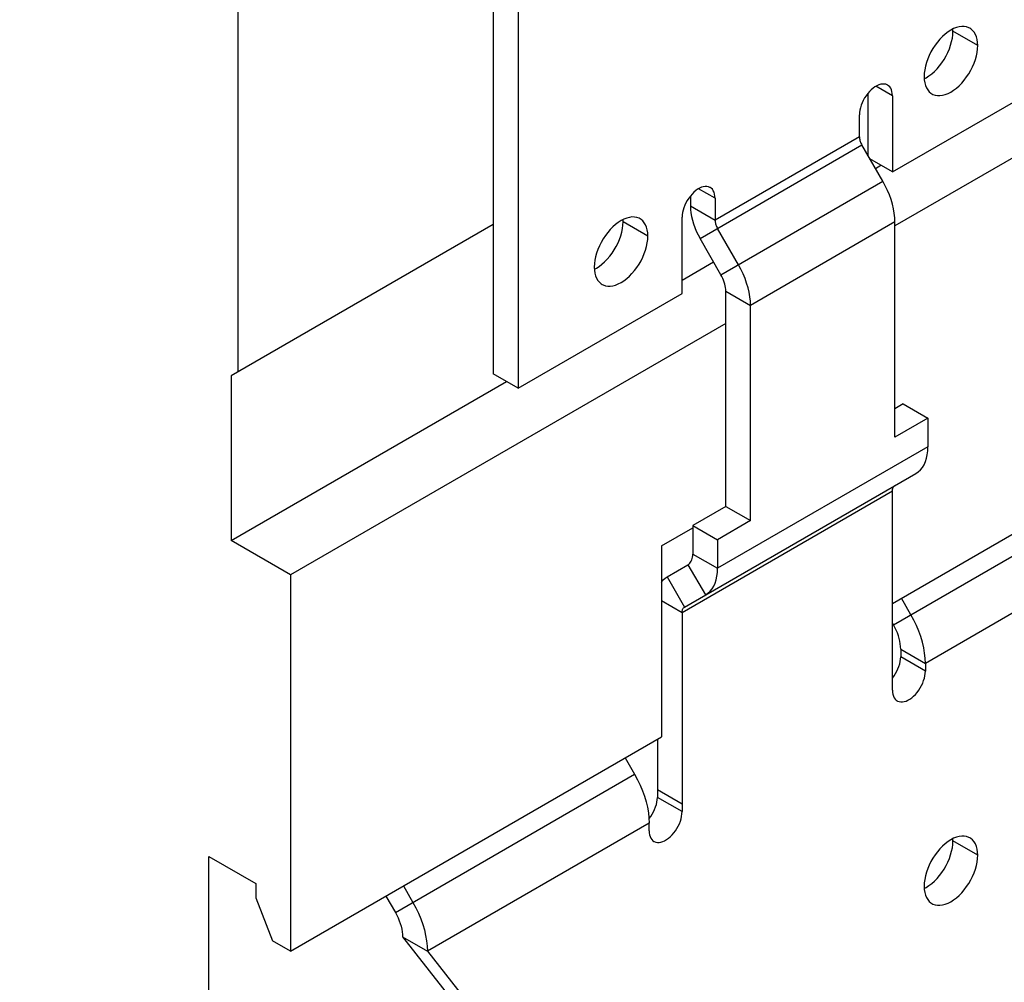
# Model space of a CAD drawing. Extents: x 0 to 17, y 0 to 11.
# Tile 23 of 27: x 14.992 to 15.657, y 6.199 to 6.849. Entities that reach past the tile are written whole.
import ezdxf

# ---------------------------------------------------------------- set-up
doc = ezdxf.new("R2010")
doc.units = 0
doc.header["$LTSCALE"] = 0.935
doc.layers.get('0').update_dxf_attribs({"linetype": 'CONTINUOUS'})

msp = doc.modelspace()

# ---------------------------------------------------------------- linework, layer by layer
at = {"color": 7, "linetype": 'CONTINUOUS'}
for p, q in [((15.1392, 7.22148), (15.1392, 6.61135)), ((15.58135, 6.7464), (16.09685, 7.04403)), ((16.11022, 7.01445), (15.58302, 6.71008)), ((15.3118, 6.91481), (15.3118, 6.61007)), ((15.3285, 6.90516), (15.3285, 6.60042)), ((15.6222, 6.84135), (15.62213, 6.84283)), ((15.63891, 6.83171), (15.6222, 6.84135)), ((15.58135, 6.79783), (15.57023, 6.80425)), ((15.56464, 6.79933), (15.56464, 6.75779)), ((15.58135, 6.79783), (15.58135, 6.7464)), ((15.55908, 6.77009), (15.55908, 6.78498)), ((15.55908, 6.77009), (15.46157, 6.7138)), ((15.45139, 6.70149), (15.56071, 6.76461)), ((15.57486, 6.74009), (15.56071, 6.76461)), ((15.58135, 6.45516), (16.11022, 6.7605)), ((15.58135, 6.7464), (15.56615, 6.75517)), ((15.56985, 6.74877), (15.57355, 6.7509)), ((15.46555, 6.67697), (15.57486, 6.74009)), ((15.44487, 6.73017), (15.44487, 6.72344)), ((15.46157, 6.72868), (15.45046, 6.7351)), ((15.58202, 6.44076), (16.08707, 6.73235)), ((15.44487, 6.72344), (15.46157, 6.7138)), ((15.46157, 6.72868), (15.46157, 6.7138)), ((15.4393, 6.66439), (15.4393, 6.71582)), ((15.3118, 6.711), (15.13475, 6.60878)), ((15.39949, 6.71277), (15.39942, 6.71425)), ((15.4162, 6.70313), (15.39949, 6.71277)), ((15.58302, 6.71265), (15.48551, 6.65635)), ((15.58302, 6.56735), (15.58302, 6.71265)), ((15.47736, 6.68379), (15.4632, 6.70831)), ((15.46555, 6.67697), (15.45139, 6.70149)), ((16.09685, 6.69942), (15.60362, 6.41466)), ((15.4393, 6.67339), (15.46054, 6.68565)), ((15.3285, 6.60042), (15.4393, 6.66439)), ((15.46881, 6.666), (15.48551, 6.65635)), ((15.46881, 6.5207), (15.46881, 6.666)), ((15.48551, 6.51106), (15.48551, 6.65635)), ((15.46881, 6.64414), (15.17483, 6.47441)), ((15.3285, 6.60042), (15.3118, 6.61007)), ((15.13475, 6.60878), (15.13475, 6.49756)), ((15.13475, 6.49756), (15.32071, 6.60492)), ((15.58858, 6.58985), (15.58302, 6.58664)), ((15.58858, 6.58985), (15.60529, 6.58021)), ((15.60529, 6.58021), (15.58302, 6.56735)), ((15.60529, 6.58021), (15.60529, 6.56092)), ((15.60529, 6.56092), (15.46324, 6.47891)), ((15.44093, 6.45271), (15.59713, 6.5429)), ((15.4393, 6.44911), (15.58135, 6.53112)), ((15.58135, 6.39665), (15.58135, 6.53112)), ((15.46881, 6.5207), (15.44654, 6.50784)), ((15.46881, 6.5207), (15.48551, 6.51106)), ((15.48551, 6.51106), (15.46324, 6.4982)), ((15.42538, 6.49402), (15.44654, 6.50624)), ((15.44654, 6.50784), (15.46324, 6.4982)), ((15.44654, 6.50784), (15.44654, 6.48855)), ((15.17483, 6.47441), (15.13475, 6.49756)), ((15.46324, 6.4982), (15.46324, 6.47891)), ((15.42538, 6.49402), (15.42538, 6.36512)), ((15.44654, 6.48855), (15.46324, 6.47891)), ((15.42912, 6.47317), (15.44328, 6.48134)), ((15.44328, 6.48134), (15.45509, 6.46089)), ((15.17483, 6.47441), (15.17483, 6.22046)), ((15.42912, 6.47317), (15.44093, 6.45271)), ((15.42538, 6.45715), (15.4393, 6.44911)), ((15.59383, 6.44758), (15.58743, 6.45867)), ((15.4393, 6.44911), (15.4393, 6.31465)), ((15.58202, 6.44076), (15.58135, 6.44193)), ((15.58691, 6.4243), (15.60362, 6.41466)), ((15.58691, 6.4243), (15.58691, 6.41916)), ((15.60362, 6.40951), (15.58691, 6.41916)), ((15.60362, 6.41466), (15.60362, 6.40951)), ((15.17483, 6.22046), (15.42538, 6.36512)), ((15.4226, 6.36351), (15.4226, 6.32429)), ((15.40084, 6.35095), (15.40725, 6.33986)), ((15.24566, 6.24657), (15.40725, 6.33986)), ((15.4393, 6.31979), (15.4226, 6.32943)), ((15.4393, 6.31465), (15.4226, 6.32429)), ((15.41703, 6.30693), (15.26726, 6.22046)), ((15.41703, 6.30179), (15.41703, 6.30693)), ((15.6222, 6.29487), (15.62213, 6.29636)), ((15.63891, 6.28523), (15.6222, 6.29487)), ((15.11971, 6.28443), (15.15145, 6.26611)), ((15.11971, 5.59651), (15.11971, 6.28443)), ((15.15145, 6.26611), (15.15145, 6.25647)), ((15.25107, 6.26448), (15.25747, 6.25339)), ((15.23926, 6.25766), (15.24566, 6.24657)), ((15.15145, 6.25647), (15.1627, 6.22747)), ((15.17483, 6.22046), (15.1627, 6.22747)), ((15.25056, 6.2301), (15.26726, 6.22046)), ((15.25056, 6.2301), (15.3118, 6.15229)), ((15.26726, 6.22046), (15.3285, 6.14264))]:
    msp.add_line(p, q, dxfattribs=at)
for points in [[(15.6336, 6.84342), (15.63291, 6.84378), (15.63145, 6.84431), (15.62986, 6.84457), (15.62816, 6.84459), (15.6264, 6.84436), (15.62458, 6.84387), (15.62269, 6.84313), (15.62081, 6.84216), (15.61893, 6.84095), (15.61704, 6.83952), (15.61522, 6.8379), (15.61346, 6.8361), (15.61176, 6.83412), (15.61017, 6.83202), (15.60871, 6.8298), (15.60736, 6.82747), (15.60617, 6.82509), (15.60515, 6.82267), (15.60428, 6.82021), (15.6036, 6.81778), (15.60312, 6.81542), (15.60282, 6.8131), (15.60272, 6.81081)], [(15.63891, 6.83171), (15.6388, 6.83387), (15.6385, 6.83585), (15.63802, 6.83765), (15.63734, 6.83929), (15.63647, 6.84076), (15.63545, 6.84199), (15.63426, 6.843), (15.6336, 6.84342)], [(15.60279, 6.80933), (15.60411, 6.81001), (15.60599, 6.81121), (15.60788, 6.81265), (15.6097, 6.81426), (15.61146, 6.81606), (15.61316, 6.81804), (15.61474, 6.82014), (15.61621, 6.82236), (15.61756, 6.8247), (15.61875, 6.82707), (15.61977, 6.8295), (15.62064, 6.83196), (15.62132, 6.83438), (15.6218, 6.83674), (15.62209, 6.83907), (15.6222, 6.84135)], [(15.60802, 6.7991), (15.60871, 6.79874), (15.61017, 6.79822), (15.61176, 6.79795), (15.61346, 6.79793), (15.61522, 6.79816), (15.61704, 6.79865), (15.61893, 6.7994), (15.62081, 6.80037), (15.62269, 6.80157), (15.62458, 6.803), (15.6264, 6.80462), (15.62816, 6.80642), (15.62986, 6.8084), (15.63145, 6.8105), (15.63291, 6.81272), (15.63426, 6.81505), (15.63545, 6.81743), (15.63647, 6.81985), (15.63734, 6.82231), (15.63802, 6.82474), (15.6385, 6.8271), (15.6388, 6.82942), (15.63891, 6.83171)], [(15.60272, 6.81081), (15.60282, 6.80865), (15.60312, 6.80667), (15.6036, 6.80487), (15.60428, 6.80323), (15.60515, 6.80176), (15.60617, 6.80053), (15.60736, 6.79952), (15.60802, 6.7991)], [(15.57809, 6.80504), (15.57785, 6.80516), (15.57685, 6.80555), (15.57578, 6.80575), (15.57463, 6.80575), (15.5734, 6.80556), (15.57214, 6.80518), (15.57086, 6.80461), (15.56956, 6.80386), (15.56828, 6.80295), (15.56702, 6.80188), (15.5658, 6.80066), (15.56464, 6.79933), (15.56357, 6.79788), (15.56257, 6.79634), (15.56168, 6.79474), (15.56091, 6.79311), (15.56026, 6.79142), (15.55975, 6.78976), (15.55938, 6.78814), (15.55916, 6.78655), (15.55908, 6.78498)], [(15.58135, 6.79783), (15.58126, 6.79931), (15.58104, 6.80065), (15.58067, 6.80184), (15.58016, 6.80291), (15.57951, 6.80384), (15.57874, 6.80459), (15.57809, 6.80504)], [(15.55908, 6.77009), (15.5591, 6.76951), (15.55916, 6.76892), (15.55926, 6.76832), (15.55941, 6.7677), (15.5596, 6.76707), (15.55982, 6.76645), (15.56008, 6.76583), (15.56037, 6.76522), (15.56071, 6.76461)], [(15.45831, 6.73589), (15.45808, 6.73601), (15.45708, 6.7364), (15.45601, 6.7366), (15.45485, 6.7366), (15.45362, 6.73641), (15.45237, 6.73603), (15.45109, 6.73546), (15.44978, 6.73471), (15.4485, 6.7338), (15.44725, 6.73273), (15.44602, 6.73151), (15.44487, 6.73017), (15.44379, 6.72873), (15.44279, 6.72719), (15.44191, 6.72559), (15.44114, 6.72395), (15.44049, 6.72227), (15.43997, 6.72061), (15.43961, 6.71899), (15.43939, 6.7174), (15.4393, 6.71582)], [(15.46157, 6.72868), (15.46149, 6.73016), (15.46127, 6.7315), (15.4609, 6.73269), (15.46039, 6.73376), (15.45974, 6.73469), (15.45897, 6.73544), (15.45831, 6.73589)], [(15.58302, 6.71265), (15.5829, 6.71555), (15.58259, 6.7185), (15.58207, 6.72152), (15.58134, 6.7246), (15.5804, 6.72775), (15.57929, 6.73087), (15.57799, 6.73396), (15.57652, 6.73703), (15.57486, 6.74009)], [(15.44487, 6.72344), (15.44496, 6.72112), (15.44521, 6.71876), (15.44563, 6.71635), (15.44621, 6.71388), (15.44696, 6.71136), (15.44785, 6.70886), (15.44889, 6.70639), (15.45007, 6.70394), (15.45139, 6.70149)], [(15.41089, 6.71484), (15.4102, 6.7152), (15.40874, 6.71572), (15.40715, 6.71599), (15.40545, 6.71601), (15.40369, 6.71578), (15.40187, 6.71529), (15.39998, 6.71455), (15.3981, 6.71357), (15.39622, 6.71237), (15.39433, 6.71094), (15.39251, 6.70932), (15.39075, 6.70752), (15.38905, 6.70554), (15.38746, 6.70344), (15.386, 6.70122), (15.38465, 6.69889), (15.38346, 6.69651), (15.38244, 6.69409), (15.38157, 6.69163), (15.38089, 6.6892), (15.38041, 6.68684), (15.38011, 6.68452), (15.38001, 6.68223)], [(15.38008, 6.68075), (15.3814, 6.68143), (15.38328, 6.68263), (15.38517, 6.68407), (15.38699, 6.68568), (15.38875, 6.68748), (15.39045, 6.68946), (15.39203, 6.69156), (15.3935, 6.69378), (15.39485, 6.69612), (15.39604, 6.69849), (15.39706, 6.70091), (15.39793, 6.70338), (15.39861, 6.7058), (15.39909, 6.70816), (15.39938, 6.71049), (15.39949, 6.71277)], [(15.4162, 6.70313), (15.41609, 6.70529), (15.41579, 6.70727), (15.41531, 6.70907), (15.41463, 6.71071), (15.41377, 6.71218), (15.41274, 6.71341), (15.41155, 6.71442), (15.41089, 6.71484)], [(15.46157, 6.7138), (15.4616, 6.71322), (15.46166, 6.71263), (15.46176, 6.71203), (15.46191, 6.71141), (15.4621, 6.71078), (15.46232, 6.71016), (15.46258, 6.70954), (15.46287, 6.70892), (15.4632, 6.70831)], [(15.38531, 6.67052), (15.386, 6.67016), (15.38746, 6.66963), (15.38905, 6.66937), (15.39075, 6.66935), (15.39251, 6.66958), (15.39433, 6.67007), (15.39622, 6.67081), (15.3981, 6.67179), (15.39998, 6.67299), (15.40187, 6.67442), (15.40369, 6.67604), (15.40545, 6.67784), (15.40715, 6.67982), (15.40874, 6.68192), (15.4102, 6.68414), (15.41155, 6.68647), (15.41274, 6.68885), (15.41377, 6.69127), (15.41463, 6.69373), (15.41531, 6.69616), (15.41579, 6.69852), (15.41609, 6.70084), (15.4162, 6.70313)], [(15.48551, 6.65635), (15.4854, 6.65926), (15.48509, 6.66221), (15.48457, 6.66522), (15.48384, 6.66831), (15.4829, 6.67145), (15.48178, 6.67458), (15.48049, 6.67767), (15.47902, 6.68074), (15.47736, 6.68379)], [(15.38001, 6.68223), (15.38011, 6.68007), (15.38041, 6.67809), (15.38089, 6.67629), (15.38157, 6.67465), (15.38244, 6.67318), (15.38346, 6.67195), (15.38465, 6.67094), (15.38531, 6.67052)], [(15.46881, 6.666), (15.46877, 6.66716), (15.46864, 6.66834), (15.46843, 6.66955), (15.46814, 6.67078), (15.46777, 6.67204), (15.46732, 6.67329), (15.4668, 6.67452), (15.46621, 6.67575), (15.46555, 6.67697)], [(15.59713, 6.5429), (15.59879, 6.54404), (15.60027, 6.5454), (15.60156, 6.547), (15.60267, 6.54884), (15.60361, 6.5509), (15.60434, 6.55315), (15.60486, 6.55556), (15.60518, 6.55815), (15.60529, 6.56092)], [(15.58135, 6.53112), (15.58137, 6.53167), (15.58143, 6.53219), (15.58154, 6.53267), (15.58168, 6.53312), (15.58187, 6.53353), (15.58209, 6.5339), (15.58235, 6.53422), (15.58265, 6.53449), (15.58298, 6.53472)], [(15.44328, 6.48134), (15.44394, 6.4818), (15.44453, 6.48235), (15.44505, 6.48299), (15.44549, 6.48372), (15.44587, 6.48455), (15.44616, 6.48545), (15.44637, 6.48641), (15.44649, 6.48745), (15.44654, 6.48855)], [(15.45509, 6.46089), (15.45675, 6.46203), (15.45822, 6.4634), (15.45951, 6.46499), (15.46063, 6.46683), (15.46156, 6.46889), (15.46229, 6.47114), (15.46281, 6.47355), (15.46313, 6.47614), (15.46324, 6.47891)], [(15.42538, 6.46956), (15.42558, 6.46989), (15.42662, 6.47116), (15.4278, 6.47226), (15.42912, 6.47317)], [(15.4393, 6.44911), (15.43932, 6.44966), (15.43939, 6.45018), (15.43949, 6.45066), (15.43964, 6.45111), (15.43982, 6.45153), (15.44005, 6.45189), (15.44031, 6.45221), (15.4406, 6.45249), (15.44093, 6.45271)], [(15.60362, 6.41466), (15.60348, 6.41814), (15.6031, 6.42168), (15.60248, 6.4253), (15.6016, 6.429), (15.60048, 6.43277), (15.59914, 6.43653), (15.59759, 6.44023), (15.59582, 6.44392), (15.59383, 6.44758)], [(15.58691, 6.4243), (15.58685, 6.42604), (15.58666, 6.42781), (15.58634, 6.42962), (15.58591, 6.43147), (15.58535, 6.43336), (15.58468, 6.43523), (15.5839, 6.43709), (15.58302, 6.43893), (15.58202, 6.44076)], [(15.58135, 6.40481), (15.58242, 6.40625), (15.58342, 6.40779), (15.58431, 6.40939), (15.58508, 6.41103), (15.58573, 6.41271), (15.58624, 6.41437), (15.58661, 6.41599), (15.58683, 6.41758), (15.58691, 6.41916)], [(15.5846, 6.38945), (15.58484, 6.38932), (15.58584, 6.38893), (15.58691, 6.38873), (15.58807, 6.38873), (15.58929, 6.38893), (15.59055, 6.3893), (15.59183, 6.38987), (15.59313, 6.39063), (15.59442, 6.39154), (15.59567, 6.39261), (15.5969, 6.39383), (15.59805, 6.39516), (15.59912, 6.3966), (15.60013, 6.39815), (15.60101, 6.39974), (15.60178, 6.40138), (15.60243, 6.40307), (15.60295, 6.40473), (15.60331, 6.40634), (15.60353, 6.40794), (15.60362, 6.40951)], [(15.58135, 6.39665), (15.58143, 6.39518), (15.58165, 6.39384), (15.58202, 6.39264), (15.58253, 6.39157), (15.58318, 6.39065), (15.58395, 6.38989), (15.5846, 6.38945)], [(15.40725, 6.33986), (15.40923, 6.33619), (15.411, 6.33251), (15.41256, 6.3288), (15.4139, 6.32505), (15.41502, 6.32128), (15.41589, 6.31757), (15.41652, 6.31396), (15.4169, 6.31041), (15.41703, 6.30693)], [(15.41692, 6.30981), (15.41703, 6.30994), (15.41811, 6.31138), (15.41911, 6.31293), (15.41999, 6.31452), (15.42076, 6.31616), (15.42141, 6.31784), (15.42193, 6.3195), (15.42229, 6.32112), (15.42251, 6.32272), (15.4226, 6.32429)], [(15.42029, 6.29458), (15.42052, 6.29446), (15.42152, 6.29407), (15.4226, 6.29387), (15.42375, 6.29387), (15.42498, 6.29406), (15.42623, 6.29444), (15.42751, 6.29501), (15.42882, 6.29576), (15.4301, 6.29667), (15.43135, 6.29774), (15.43258, 6.29896), (15.43373, 6.3003), (15.43481, 6.30174), (15.43581, 6.30328), (15.4367, 6.30488), (15.43746, 6.30651), (15.43812, 6.3082), (15.43863, 6.30986), (15.43899, 6.31148), (15.43922, 6.31307), (15.4393, 6.31465)], [(15.41703, 6.30179), (15.41711, 6.30031), (15.41734, 6.29897), (15.4177, 6.29778), (15.41822, 6.29671), (15.41887, 6.29578), (15.41964, 6.29503), (15.42029, 6.29458)], [(15.6336, 6.29694), (15.63291, 6.2973), (15.63145, 6.29783), (15.62986, 6.2981), (15.62816, 6.29812), (15.6264, 6.29788), (15.62458, 6.29739), (15.62269, 6.29665), (15.62081, 6.29568), (15.61893, 6.29447), (15.61704, 6.29304), (15.61522, 6.29143), (15.61346, 6.28963), (15.61176, 6.28764), (15.61017, 6.28555), (15.60871, 6.28333), (15.60736, 6.28099), (15.60617, 6.27861), (15.60515, 6.27619), (15.60428, 6.27373), (15.6036, 6.2713), (15.60312, 6.26894), (15.60282, 6.26662), (15.60272, 6.26434)], [(15.63891, 6.28523), (15.6388, 6.28739), (15.6385, 6.28937), (15.63802, 6.29118), (15.63734, 6.29282), (15.63647, 6.29428), (15.63545, 6.29552), (15.63426, 6.29652), (15.6336, 6.29694)], [(15.60279, 6.26285), (15.60411, 6.26353), (15.60599, 6.26474), (15.60788, 6.26617), (15.6097, 6.26778), (15.61146, 6.26958), (15.61316, 6.27156), (15.61474, 6.27366), (15.61621, 6.27588), (15.61756, 6.27822), (15.61875, 6.2806), (15.61977, 6.28302), (15.62064, 6.28548), (15.62132, 6.28791), (15.6218, 6.29027), (15.62209, 6.29259), (15.6222, 6.29487)], [(15.60802, 6.25263), (15.60871, 6.25227), (15.61017, 6.25174), (15.61176, 6.25147), (15.61346, 6.25145), (15.61522, 6.25168), (15.61704, 6.25217), (15.61893, 6.25292), (15.62081, 6.25389), (15.62269, 6.25509), (15.62458, 6.25653), (15.6264, 6.25814), (15.62816, 6.25994), (15.62986, 6.26192), (15.63145, 6.26402), (15.63291, 6.26624), (15.63426, 6.26857), (15.63545, 6.27095), (15.63647, 6.27337), (15.63734, 6.27584), (15.63802, 6.27826), (15.6385, 6.28062), (15.6388, 6.28295), (15.63891, 6.28523)], [(15.60272, 6.26434), (15.60282, 6.26218), (15.60312, 6.26019), (15.6036, 6.25839), (15.60428, 6.25675), (15.60515, 6.25529), (15.60617, 6.25405), (15.60736, 6.25304), (15.60802, 6.25263)], [(15.25747, 6.25339), (15.25946, 6.24972), (15.26123, 6.24604), (15.26278, 6.24233), (15.26412, 6.23858), (15.26524, 6.23481), (15.26612, 6.2311), (15.26674, 6.22749), (15.26712, 6.22394), (15.26726, 6.22046)], [(15.24566, 6.24657), (15.24666, 6.24473), (15.24754, 6.24289), (15.24832, 6.24104), (15.24899, 6.23916), (15.24955, 6.23728), (15.24999, 6.23542), (15.2503, 6.23362), (15.25049, 6.23184), (15.25056, 6.2301)]]:
    msp.add_lwpolyline(points, dxfattribs=at)
at = {"color": 4, "linetype": 'CONTINUOUS'}
msp.add_open_spline([(0.2175, 10.8), (0.2175, 10.8), (0.2175, 10.8), (0.21751, 10.8), (0.21752, 10.8), (0.21753, 10.8), (0.21755, 10.8), (0.21757, 10.8), (0.21759, 10.8), (0.21764, 10.8), (0.21769, 10.8), (0.21775, 10.8), (0.21782, 10.8), (0.2179, 10.8), (0.218, 10.8), (0.21813, 10.8), (0.2183, 10.8), (0.21851, 10.8), (0.21876, 10.8), (0.21901, 10.8), (0.21927, 10.8), (0.2196, 10.8), (0.22002, 10.8), (0.22053, 10.8), (0.22103, 10.8), (0.22171, 10.8), (0.22255, 10.8), (0.22356, 10.8), (0.22457, 10.8), (0.22558, 10.8), (0.22659, 10.8), (0.22793, 10.8), (0.22962, 10.8), (0.23164, 10.8), (0.23366, 10.8), (0.23568, 10.8), (0.2377, 10.8), (0.23972, 10.8), (0.24241, 10.8), (0.24577, 10.8), (0.24981, 10.8), (0.25385, 10.8), (0.25789, 10.8), (0.26193, 10.8), (0.26732, 10.8), (0.27405, 10.8), (0.28213, 10.8), (0.29021, 10.8), (0.29828, 10.8), (0.30636, 10.8), (0.31444, 10.8), (0.32252, 10.8), (0.33329, 10.8), (0.34676, 10.8), (0.36291, 10.8), (0.37907, 10.8), (0.39523, 10.8), (0.41138, 10.8), (0.42754, 10.8), (0.44908, 10.8), (0.47601, 10.8), (0.50832, 10.8), (0.54064, 10.8), (0.57295, 10.8), (0.60527, 10.8), (0.63758, 10.8), (0.66989, 10.8), (0.70221, 10.8), (0.74529, 10.8), (0.79915, 10.8), (0.86378, 10.8), (0.9284, 10.8), (0.99303, 10.8), (1.05766, 10.8), (1.12229, 10.8), (1.18691, 10.8), (1.27308, 10.8), (1.3808, 10.8), (1.51005, 10.8), (1.63931, 10.8), (1.76856, 10.8), (1.89782, 10.8), (2.02707, 10.8), (2.15633, 10.8), (2.28558, 10.8), (2.41484, 10.8), (2.58718, 10.8), (2.8026, 10.8), (3.06111, 10.8), (3.31962, 10.8), (3.57813, 10.8), (3.83664, 10.8), (4.09516, 10.8), (4.35367, 10.8), (4.61218, 10.8), (4.95686, 10.8), (5.38771, 10.8), (5.90473, 10.8), (6.42175, 10.8), (6.93877, 10.8), (7.45579, 10.8), (7.97281, 10.8), (8.48983, 10.8), (9.00685, 10.8), (9.52387, 10.8), (10.04089, 10.8), (10.55791, 10.8), (11.07493, 10.8), (11.59196, 10.8), (12.02281, 10.8), (12.36749, 10.8), (12.626, 10.8), (12.88451, 10.8), (13.14302, 10.8), (13.40153, 10.8), (13.66004, 10.8), (13.91855, 10.8), (14.17706, 10.8), (14.39248, 10.8), (14.56482, 10.8), (14.69408, 10.8), (14.82334, 10.8), (14.95259, 10.8), (15.08185, 10.8), (15.2111, 10.8), (15.34036, 10.8), (15.46961, 10.8), (15.59887, 10.8), (15.70658, 10.8), (15.79275, 10.8), (15.85738, 10.8), (15.922, 10.8), (15.98663, 10.8), (16.05126, 10.8), (16.11589, 10.8), (16.18051, 10.8), (16.23437, 10.8), (16.27746, 10.8), (16.30977, 10.8), (16.34208, 10.8), (16.3744, 10.8), (16.40671, 10.8), (16.43902, 10.8), (16.47134, 10.8), (16.50365, 10.8), (16.53058, 10.8), (16.55212, 10.8), (16.56828, 10.8), (16.58444, 10.8), (16.60059, 10.8), (16.61675, 10.8), (16.63291, 10.8), (16.64637, 10.8), (16.65714, 10.8), (16.66522, 10.8), (16.6733, 10.8), (16.68138, 10.8), (16.68946, 10.8), (16.69754, 10.8), (16.70561, 10.8), (16.71235, 10.8), (16.71773, 10.8), (16.72177, 10.8), (16.72581, 10.8), (16.72985, 10.8), (16.73389, 10.8), (16.73725, 10.8), (16.73995, 10.8), (16.74197, 10.8), (16.74399, 10.8), (16.74601, 10.8), (16.74803, 10.8), (16.75005, 10.8), (16.75173, 10.8), (16.75307, 10.8), (16.75408, 10.8), (16.75509, 10.8), (16.7561, 10.8), (16.75711, 10.8), (16.75796, 10.8), (16.75863, 10.8), (16.75913, 10.8), (16.75964, 10.8), (16.76006, 10.8), (16.7604, 10.8), (16.76065, 10.8), (16.7609, 10.8), (16.76115, 10.8), (16.76136, 10.8), (16.76153, 10.8), (16.76166, 10.8), (16.76176, 10.8), (16.76185, 10.8), (16.76191, 10.8), (16.76197, 10.8), (16.76203, 10.8), (16.76207, 10.8), (16.76209, 10.8), (16.76212, 10.8), (16.76213, 10.8), (16.76214, 10.8), (16.76215, 10.8), (16.76216, 10.8), (16.76216, 10.8), (16.76216, 10.8), (16.76216, 10.79999), (16.76216, 10.79999), (16.76216, 10.79998), (16.76216, 10.79997), (16.76216, 10.79996), (16.76216, 10.79994), (16.76216, 10.79991), (16.76216, 10.79988), (16.76216, 10.79984), (16.76216, 10.7998), (16.76216, 10.79974), (16.76216, 10.79968), (16.76216, 10.79959), (16.76216, 10.79949), (16.76216, 10.79935), (16.76216, 10.79919), (16.76216, 10.79903), (16.76216, 10.79887), (16.76216, 10.79865), (16.76216, 10.79838), (16.76216, 10.79805), (16.76216, 10.79773), (16.76216, 10.7973), (16.76216, 10.79676), (16.76216, 10.79611), (16.76216, 10.79546), (16.76216, 10.79481), (16.76216, 10.79416), (16.76216, 10.7933), (16.76216, 10.79222), (16.76216, 10.79092), (16.76216, 10.78963), (16.76216, 10.78833), (16.76216, 10.78703), (16.76216, 10.78574), (16.76216, 10.78401), (16.76216, 10.78185), (16.76216, 10.77925), (16.76216, 10.77666), (16.76216, 10.77407), (16.76216, 10.77147), (16.76216, 10.76801), (16.76216, 10.76369), (16.76216, 10.75851), (16.76216, 10.75332), (16.76216, 10.74813), (16.76216, 10.74295), (16.76216, 10.73776), (16.76216, 10.73257), (16.76216, 10.72566), (16.76216, 10.71701), (16.76216, 10.70664), (16.76216, 10.69626), (16.76216, 10.68589), (16.76216, 10.67552), (16.76216, 10.66514), (16.76216, 10.65131), (16.76216, 10.63402), (16.76216, 10.61328), (16.76216, 10.59253), (16.76216, 10.57178), (16.76216, 10.55103), (16.76216, 10.53029), (16.76216, 10.50954), (16.76216, 10.48879), (16.76216, 10.46113), (16.76216, 10.42655), (16.76216, 10.38506), (16.76216, 10.34356), (16.76216, 10.30207), (16.76216, 10.26057), (16.76216, 10.21908), (16.76216, 10.17758), (16.76216, 10.12226), (16.76216, 10.0531), (16.76216, 9.97011), (16.76216, 9.88712), (16.76216, 9.80414), (16.76216, 9.72115), (16.76216, 9.63816), (16.76216, 9.55517), (16.76216, 9.47218), (16.76216, 9.38919), (16.76216, 9.27854), (16.76216, 9.14023), (16.76216, 8.97425), (16.76216, 8.80827), (16.76216, 8.64229), (16.76216, 8.47632), (16.76216, 8.31034), (16.76216, 8.14436), (16.76216, 7.97838), (16.76216, 7.75708), (16.76216, 7.48045), (16.76216, 7.1485), (16.76216, 6.81654), (16.76216, 6.48459), (16.76216, 6.15263), (16.76216, 5.82068), (16.76216, 5.48872), (16.76216, 5.15677), (16.76216, 4.82481), (16.76216, 4.49286), (16.76216, 4.1609), (16.76216, 3.82895), (16.76216, 3.49699), (16.76216, 3.22037), (16.76216, 2.99906), (16.76216, 2.83309), (16.76216, 2.66711), (16.76216, 2.50113), (16.76216, 2.33515), (16.76216, 2.16918), (16.76216, 2.0032), (16.76216, 1.83722), (16.76216, 1.69891), (16.76216, 1.58825), (16.76216, 1.50527), (16.76216, 1.42228), (16.76216, 1.33929), (16.76216, 1.2563), (16.76216, 1.17331), (16.76216, 1.09032), (16.76216, 1.00733), (16.76216, 0.92435), (16.76216, 0.85519), (16.76216, 0.79986), (16.76216, 0.75837), (16.76216, 0.71687), (16.76216, 0.67538), (16.76216, 0.63388), (16.76216, 0.59239), (16.76216, 0.5509), (16.76216, 0.51632), (16.76216, 0.48865), (16.76216, 0.46791), (16.76216, 0.44716), (16.76216, 0.42641), (16.76216, 0.40567), (16.76216, 0.38492), (16.76216, 0.36417), (16.76216, 0.34342), (16.76216, 0.32613), (16.76216, 0.3123), (16.76216, 0.30193), (16.76216, 0.29156), (16.76216, 0.28118), (16.76216, 0.27081), (16.76216, 0.26044), (16.76216, 0.25179), (16.76216, 0.24488), (16.76216, 0.23969), (16.76216, 0.2345), (16.76216, 0.22931), (16.76216, 0.22413), (16.76216, 0.21894), (16.76216, 0.21375), (16.76216, 0.20943), (16.76216, 0.20597), (16.76216, 0.20338), (16.76216, 0.20079), (16.76216, 0.19819), (16.76216, 0.1956), (16.76216, 0.19344), (16.76216, 0.19171), (16.76216, 0.19041), (16.76216, 0.18912), (16.76216, 0.18782), (16.76216, 0.18652), (16.76216, 0.18523), (16.76216, 0.18415), (16.76216, 0.18328), (16.76216, 0.18263), (16.76216, 0.18199), (16.76216, 0.18134), (16.76216, 0.18069), (16.76216, 0.18015), (16.76216, 0.17972), (16.76216, 0.17939), (16.76216, 0.17907), (16.76216, 0.1788), (16.76216, 0.17858), (16.76216, 0.17842), (16.76216, 0.17826), (16.76216, 0.1781), (16.76216, 0.17796), (16.76216, 0.17785), (16.76216, 0.17777), (16.76216, 0.1777), (16.76216, 0.17765), (16.76216, 0.17761), (16.76216, 0.17757), (16.76216, 0.17753), (16.76216, 0.17751), (16.76216, 0.17749), (16.76216, 0.17748), (16.76216, 0.17747), (16.76216, 0.17746), (16.76216, 0.17745), (16.76216, 0.17745), (16.76216, 0.17745), (16.76216, 0.17745), (16.76215, 0.17745), (16.76214, 0.17745), (16.76213, 0.17745), (16.76212, 0.17745), (16.76209, 0.17745), (16.76207, 0.17745), (16.76203, 0.17745), (16.76197, 0.17745), (16.76191, 0.17745), (16.76185, 0.17745), (16.76176, 0.17745), (16.76166, 0.17745), (16.76153, 0.17745), (16.76136, 0.17745), (16.76115, 0.17745), (16.7609, 0.17745), (16.76065, 0.17745), (16.7604, 0.17745), (16.76006, 0.17745), (16.75964, 0.17745), (16.75913, 0.17745), (16.75863, 0.17745), (16.75796, 0.17745), (16.75711, 0.17745), (16.7561, 0.17745), (16.75509, 0.17745), (16.75408, 0.17745), (16.75307, 0.17745), (16.75173, 0.17745), (16.75005, 0.17745), (16.74803, 0.17745), (16.74601, 0.17745), (16.74399, 0.17745), (16.74197, 0.17745), (16.73995, 0.17745), (16.73725, 0.17745), (16.73389, 0.17745), (16.72985, 0.17745), (16.72581, 0.17745), (16.72177, 0.17745), (16.71773, 0.17745), (16.71235, 0.17745), (16.70561, 0.17745), (16.69754, 0.17745), (16.68946, 0.17745), (16.68138, 0.17745), (16.6733, 0.17745), (16.66522, 0.17745), (16.65714, 0.17745), (16.64637, 0.17745), (16.63291, 0.17745), (16.61675, 0.17745), (16.60059, 0.17745), (16.58444, 0.17745), (16.56828, 0.17745), (16.55212, 0.17745), (16.53058, 0.17745), (16.50365, 0.17745), (16.47134, 0.17745), (16.43902, 0.17745), (16.40671, 0.17745), (16.3744, 0.17745), (16.34208, 0.17745), (16.30977, 0.17745), (16.27746, 0.17745), (16.23437, 0.17745), (16.18051, 0.17745), (16.11589, 0.17745), (16.05126, 0.17745), (15.98663, 0.17745), (15.922, 0.17745), (15.85738, 0.17745), (15.79275, 0.17745), (15.70658, 0.17745), (15.59887, 0.17745), (15.46961, 0.17745), (15.34036, 0.17745), (15.2111, 0.17745), (15.08185, 0.17745), (14.95259, 0.17745), (14.82334, 0.17745), (14.69408, 0.17745), (14.56482, 0.17745), (14.39248, 0.17745), (14.17706, 0.17745), (13.91855, 0.17745), (13.66004, 0.17745), (13.40153, 0.17745), (13.14302, 0.17745), (12.88451, 0.17745), (12.626, 0.17745), (12.36749, 0.17745), (12.02281, 0.17745), (11.59196, 0.17745), (11.07493, 0.17745), (10.55791, 0.17745), (10.04089, 0.17745), (9.52387, 0.17745), (9.00685, 0.17745), (8.48983, 0.17745), (7.97281, 0.17745), (7.45579, 0.17745), (6.93877, 0.17745), (6.42175, 0.17745), (5.90473, 0.17745), (5.38771, 0.17745), (4.95686, 0.17745), (4.61218, 0.17745), (4.35367, 0.17745), (4.09516, 0.17745), (3.83664, 0.17745), (3.57813, 0.17745), (3.31962, 0.17745), (3.06111, 0.17745), (2.8026, 0.17745), (2.58718, 0.17745), (2.41484, 0.17745), (2.28558, 0.17745), (2.15633, 0.17745), (2.02707, 0.17745), (1.89782, 0.17745), (1.76856, 0.17745), (1.63931, 0.17745), (1.51005, 0.17745), (1.3808, 0.17745), (1.27308, 0.17745), (1.18691, 0.17745), (1.12229, 0.17745), (1.05766, 0.17745), (0.99303, 0.17745), (0.9284, 0.17745), (0.86378, 0.17745), (0.79915, 0.17745), (0.74529, 0.17745), (0.70221, 0.17745), (0.66989, 0.17745), (0.63758, 0.17745), (0.60527, 0.17745), (0.57295, 0.17745), (0.54064, 0.17745), (0.50832, 0.17745), (0.47601, 0.17745), (0.44908, 0.17745), (0.42754, 0.17745), (0.41138, 0.17745), (0.39523, 0.17745), (0.37907, 0.17745), (0.36291, 0.17745), (0.34676, 0.17745), (0.33329, 0.17745), (0.32252, 0.17745), (0.31444, 0.17745), (0.30636, 0.17745), (0.29828, 0.17745), (0.29021, 0.17745), (0.28213, 0.17745), (0.27405, 0.17745), (0.26732, 0.17745), (0.26193, 0.17745), (0.25789, 0.17745), (0.25385, 0.17745), (0.24981, 0.17745), (0.24577, 0.17745), (0.24241, 0.17745), (0.23972, 0.17745), (0.2377, 0.17745), (0.23568, 0.17745), (0.23366, 0.17745), (0.23164, 0.17745), (0.22962, 0.17745), (0.22793, 0.17745), (0.22659, 0.17745), (0.22558, 0.17745), (0.22457, 0.17745), (0.22356, 0.17745), (0.22255, 0.17745), (0.22171, 0.17745), (0.22103, 0.17745), (0.22053, 0.17745), (0.22002, 0.17745), (0.2196, 0.17745), (0.21927, 0.17745), (0.21901, 0.17745), (0.21876, 0.17745), (0.21851, 0.17745), (0.2183, 0.17745), (0.21813, 0.17745), (0.218, 0.17745), (0.2179, 0.17745), (0.21782, 0.17745), (0.21775, 0.17745), (0.21769, 0.17745), (0.21764, 0.17745), (0.21759, 0.17745), (0.21757, 0.17745), (0.21755, 0.17745), (0.21753, 0.17745), (0.21752, 0.17745), (0.21751, 0.17745), (0.2175, 0.17745), (0.2175, 0.17745), (0.2175, 0.17745), (0.2175, 0.17745), (0.2175, 0.17746), (0.2175, 0.17747), (0.2175, 0.17748), (0.2175, 0.17749), (0.2175, 0.17751), (0.2175, 0.17753), (0.2175, 0.17757), (0.2175, 0.17761), (0.2175, 0.17765), (0.2175, 0.1777), (0.2175, 0.17777), (0.2175, 0.17785), (0.2175, 0.17796), (0.2175, 0.1781), (0.2175, 0.17826), (0.2175, 0.17842), (0.2175, 0.17858), (0.2175, 0.1788), (0.2175, 0.17907), (0.2175, 0.17939), (0.2175, 0.17972), (0.2175, 0.18015), (0.2175, 0.18069), (0.2175, 0.18134), (0.2175, 0.18199), (0.2175, 0.18263), (0.2175, 0.18328), (0.2175, 0.18415), (0.2175, 0.18523), (0.2175, 0.18652), (0.2175, 0.18782), (0.2175, 0.18912), (0.2175, 0.19041), (0.2175, 0.19171), (0.2175, 0.19344), (0.2175, 0.1956), (0.2175, 0.19819), (0.2175, 0.20079), (0.2175, 0.20338), (0.2175, 0.20597), (0.2175, 0.20943), (0.2175, 0.21375), (0.2175, 0.21894), (0.2175, 0.22413), (0.2175, 0.22931), (0.2175, 0.2345), (0.2175, 0.23969), (0.2175, 0.24488), (0.2175, 0.25179), (0.2175, 0.26044), (0.2175, 0.27081), (0.2175, 0.28118), (0.2175, 0.29156), (0.2175, 0.30193), (0.2175, 0.3123), (0.2175, 0.32613), (0.2175, 0.34342), (0.2175, 0.36417), (0.2175, 0.38492), (0.2175, 0.40567), (0.2175, 0.42641), (0.2175, 0.44716), (0.2175, 0.46791), (0.2175, 0.48865), (0.2175, 0.51632), (0.2175, 0.5509), (0.2175, 0.59239), (0.2175, 0.63388), (0.2175, 0.67538), (0.2175, 0.71687), (0.2175, 0.75837), (0.2175, 0.79986), (0.2175, 0.85519), (0.2175, 0.92435), (0.2175, 1.00733), (0.2175, 1.09032), (0.2175, 1.17331), (0.2175, 1.2563), (0.2175, 1.33929), (0.2175, 1.42228), (0.2175, 1.50527), (0.2175, 1.58825), (0.2175, 1.69891), (0.2175, 1.83722), (0.2175, 2.0032), (0.2175, 2.16918), (0.2175, 2.33515), (0.2175, 2.50113), (0.2175, 2.66711), (0.2175, 2.83309), (0.2175, 2.99906), (0.2175, 3.22037), (0.2175, 3.49699), (0.2175, 3.82895), (0.2175, 4.1609), (0.2175, 4.49286), (0.2175, 4.82481), (0.2175, 5.15677), (0.2175, 5.48872), (0.2175, 5.82068), (0.2175, 6.15263), (0.2175, 6.48459), (0.2175, 6.81654), (0.2175, 7.1485), (0.2175, 7.48045), (0.2175, 7.75708), (0.2175, 7.97838), (0.2175, 8.14436), (0.2175, 8.31034), (0.2175, 8.47632), (0.2175, 8.64229), (0.2175, 8.80827), (0.2175, 8.97425), (0.2175, 9.14023), (0.2175, 9.27854), (0.2175, 9.38919), (0.2175, 9.47218), (0.2175, 9.55517), (0.2175, 9.63816), (0.2175, 9.72115), (0.2175, 9.80414), (0.2175, 9.88712), (0.2175, 9.97011), (0.2175, 10.0531), (0.2175, 10.12226), (0.2175, 10.17758), (0.2175, 10.21908), (0.2175, 10.26057), (0.2175, 10.30207), (0.2175, 10.34356), (0.2175, 10.38506), (0.2175, 10.42655), (0.2175, 10.46113), (0.2175, 10.48879), (0.2175, 10.50954), (0.2175, 10.53029), (0.2175, 10.55103), (0.2175, 10.57178), (0.2175, 10.59253), (0.2175, 10.61328), (0.2175, 10.63402), (0.2175, 10.65131), (0.2175, 10.66514), (0.2175, 10.67552), (0.2175, 10.68589), (0.2175, 10.69626), (0.2175, 10.70664), (0.2175, 10.71701), (0.2175, 10.72566), (0.2175, 10.73257), (0.2175, 10.73776), (0.2175, 10.74295), (0.2175, 10.74813), (0.2175, 10.75332), (0.2175, 10.75851), (0.2175, 10.76369), (0.2175, 10.76801), (0.2175, 10.77147), (0.2175, 10.77407), (0.2175, 10.77666), (0.2175, 10.77925), (0.2175, 10.78185), (0.2175, 10.78401), (0.2175, 10.78574), (0.2175, 10.78703), (0.2175, 10.78833), (0.2175, 10.78963), (0.2175, 10.79092), (0.2175, 10.79222), (0.2175, 10.7933), (0.2175, 10.79416), (0.2175, 10.79481), (0.2175, 10.79546), (0.2175, 10.79611), (0.2175, 10.79676), (0.2175, 10.7973), (0.2175, 10.79773), (0.2175, 10.79805), (0.2175, 10.79838), (0.2175, 10.79865), (0.2175, 10.79887), (0.2175, 10.79903), (0.2175, 10.79919), (0.2175, 10.79935), (0.2175, 10.79949), (0.2175, 10.79959), (0.2175, 10.79968), (0.2175, 10.79974), (0.2175, 10.7998), (0.2175, 10.79984), (0.2175, 10.79988), (0.2175, 10.79991), (0.2175, 10.79994), (0.2175, 10.79996), (0.2175, 10.79997), (0.2175, 10.79998), (0.2175, 10.79999), (0.2175, 10.79999), (0.2175, 10.8), (0.2175, 10.8), (0.2175, 10.8)], degree=3, knots=[0, 0, 0, 0, 0, 0, 0, 0, 0.000001, 0.000001, 0.000001, 0.000002, 0.000003, 0.000004, 0.000005, 0.000006, 0.000008, 0.00001, 0.000011, 0.000015, 0.000019, 0.000023, 0.000027, 0.000031, 0.000038, 0.000046, 0.000053, 0.000061, 0.000076, 0.000092, 0.000107, 0.000122, 0.000137, 0.000153, 0.000183, 0.000214, 0.000244, 0.000275, 0.000305, 0.000336, 0.000366, 0.000427, 0.000488, 0.000549, 0.00061, 0.000671, 0.000732, 0.000854, 0.000977, 0.001099, 0.001221, 0.001343, 0.001465, 0.001587, 0.001709, 0.001953, 0.002197, 0.002441, 0.002686, 0.00293, 0.003174, 0.003418, 0.003906, 0.004395, 0.004883, 0.005371, 0.005859, 0.006348, 0.006836, 0.007324, 0.007812, 0.008789, 0.009766, 0.010742, 0.011719, 0.012695, 0.013672, 0.014648, 0.015625, 0.017578, 0.019531, 0.021484, 0.023438, 0.025391, 0.027344, 0.029297, 0.03125, 0.033203, 0.035156, 0.039062, 0.042969, 0.046875, 0.050781, 0.054688, 0.058594, 0.0625, 0.066406, 0.070312, 0.078125, 0.085938, 0.09375, 0.101562, 0.109375, 0.117188, 0.125, 0.132812, 0.140625, 0.148438, 0.15625, 0.164062, 0.171875, 0.179688, 0.183594, 0.1875, 0.191406, 0.195312, 0.199219, 0.203125, 0.207031, 0.210938, 0.214844, 0.216797, 0.21875, 0.220703, 0.222656, 0.224609, 0.226562, 0.228516, 0.230469, 0.232422, 0.234375, 0.235352, 0.236328, 0.237305, 0.238281, 0.239258, 0.240234, 0.241211, 0.242188, 0.242676, 0.243164, 0.243652, 0.244141, 0.244629, 0.245117, 0.245605, 0.246094, 0.246582, 0.246826, 0.24707, 0.247314, 0.247559, 0.247803, 0.248047, 0.248291, 0.248413, 0.248535, 0.248657, 0.248779, 0.248901, 0.249023, 0.249146, 0.249268, 0.249329, 0.24939, 0.249451, 0.249512, 0.249573, 0.249634, 0.249664, 0.249695, 0.249725, 0.249756, 0.249786, 0.249817, 0.249847, 0.249863, 0.249878, 0.249893, 0.249908, 0.249924, 0.249939, 0.249947, 0.249954, 0.249962, 0.249969, 0.249973, 0.249977, 0.249981, 0.249985, 0.249989, 0.24999, 0.249992, 0.249994, 0.249995, 0.249996, 0.249997, 0.249998, 0.249999, 0.249999, 0.249999, 0.25, 0.25, 0.25, 0.25, 0.25, 0.25, 0.25, 0.25, 0.25, 0.250001, 0.250001, 0.250001, 0.250002, 0.250003, 0.250004, 0.250005, 0.250006, 0.250008, 0.25001, 0.250011, 0.250015, 0.250019, 0.250023, 0.250027, 0.250031, 0.250038, 0.250046, 0.250053, 0.250061, 0.250076, 0.250092, 0.250107, 0.250122, 0.250137, 0.250153, 0.250183, 0.250214, 0.250244, 0.250275, 0.250305, 0.250336, 0.250366, 0.250427, 0.250488, 0.250549, 0.25061, 0.250671, 0.250732, 0.250854, 0.250977, 0.251099, 0.251221, 0.251343, 0.251465, 0.251587, 0.251709, 0.251953, 0.252197, 0.252441, 0.252686, 0.25293, 0.253174, 0.253418, 0.253906, 0.254395, 0.254883, 0.255371, 0.255859, 0.256348, 0.256836, 0.257324, 0.257812, 0.258789, 0.259766, 0.260742, 0.261719, 0.262695, 0.263672, 0.264648, 0.265625, 0.267578, 0.269531, 0.271484, 0.273438, 0.275391, 0.277344, 0.279297, 0.28125, 0.283203, 0.285156, 0.289062, 0.292969, 0.296875, 0.300781, 0.304688, 0.308594, 0.3125, 0.316406, 0.320312, 0.328125, 0.335938, 0.34375, 0.351562, 0.359375, 0.367188, 0.375, 0.382812, 0.390625, 0.398438, 0.40625, 0.414062, 0.421875, 0.429688, 0.433594, 0.4375, 0.441406, 0.445312, 0.449219, 0.453125, 0.457031, 0.460938, 0.464844, 0.466797, 0.46875, 0.470703, 0.472656, 0.474609, 0.476562, 0.478516, 0.480469, 0.482422, 0.484375, 0.485352, 0.486328, 0.487305, 0.488281, 0.489258, 0.490234, 0.491211, 0.492188, 0.492676, 0.493164, 0.493652, 0.494141, 0.494629, 0.495117, 0.495605, 0.496094, 0.496582, 0.496826, 0.49707, 0.497314, 0.497559, 0.497803, 0.498047, 0.498291, 0.498413, 0.498535, 0.498657, 0.498779, 0.498901, 0.499023, 0.499146, 0.499268, 0.499329, 0.49939, 0.499451, 0.499512, 0.499573, 0.499634, 0.499664, 0.499695, 0.499725, 0.499756, 0.499786, 0.499817, 0.499847, 0.499863, 0.499878, 0.499893, 0.499908, 0.499924, 0.499939, 0.499947, 0.499954, 0.499962, 0.499969, 0.499973, 0.499977, 0.499981, 0.499985, 0.499989, 0.49999, 0.499992, 0.499994, 0.499995, 0.499996, 0.499997, 0.499998, 0.499999, 0.499999, 0.499999, 0.5, 0.5, 0.5, 0.5, 0.5, 0.5, 0.5, 0.5, 0.5, 0.500001, 0.500001, 0.500001, 0.500002, 0.500003, 0.500004, 0.500005, 0.500006, 0.500008, 0.50001, 0.500011, 0.500015, 0.500019, 0.500023, 0.500027, 0.500031, 0.500038, 0.500046, 0.500053, 0.500061, 0.500076, 0.500092, 0.500107, 0.500122, 0.500137, 0.500153, 0.500183, 0.500214, 0.500244, 0.500275, 0.500305, 0.500336, 0.500366, 0.500427, 0.500488, 0.500549, 0.50061, 0.500671, 0.500732, 0.500854, 0.500977, 0.501099, 0.501221, 0.501343, 0.501465, 0.501587, 0.501709, 0.501953, 0.502197, 0.502441, 0.502686, 0.50293, 0.503174, 0.503418, 0.503906, 0.504395, 0.504883, 0.505371, 0.505859, 0.506348, 0.506836, 0.507324, 0.507812, 0.508789, 0.509766, 0.510742, 0.511719, 0.512695, 0.513672, 0.514648, 0.515625, 0.517578, 0.519531, 0.521484, 0.523438, 0.525391, 0.527344, 0.529297, 0.53125, 0.533203, 0.535156, 0.539062, 0.542969, 0.546875, 0.550781, 0.554688, 0.558594, 0.5625, 0.566406, 0.570312, 0.578125, 0.585938, 0.59375, 0.601562, 0.609375, 0.617188, 0.625, 0.632812, 0.640625, 0.648438, 0.65625, 0.664062, 0.671875, 0.679688, 0.683594, 0.6875, 0.691406, 0.695312, 0.699219, 0.703125, 0.707031, 0.710938, 0.714844, 0.716797, 0.71875, 0.720703, 0.722656, 0.724609, 0.726562, 0.728516, 0.730469, 0.732422, 0.734375, 0.735352, 0.736328, 0.737305, 0.738281, 0.739258, 0.740234, 0.741211, 0.742188, 0.742676, 0.743164, 0.743652, 0.744141, 0.744629, 0.745117, 0.745605, 0.746094, 0.746582, 0.746826, 0.74707, 0.747314, 0.747559, 0.747803, 0.748047, 0.748291, 0.748413, 0.748535, 0.748657, 0.748779, 0.748901, 0.749023, 0.749146, 0.749268, 0.749329, 0.74939, 0.749451, 0.749512, 0.749573, 0.749634, 0.749664, 0.749695, 0.749725, 0.749756, 0.749786, 0.749817, 0.749847, 0.749863, 0.749878, 0.749893, 0.749908, 0.749924, 0.749939, 0.749947, 0.749954, 0.749962, 0.749969, 0.749973, 0.749977, 0.749981, 0.749985, 0.749989, 0.74999, 0.749992, 0.749994, 0.749995, 0.749996, 0.749997, 0.749998, 0.749999, 0.749999, 0.749999, 0.75, 0.75, 0.75, 0.75, 0.75, 0.75, 0.75, 0.75, 0.75, 0.750001, 0.750001, 0.750001, 0.750002, 0.750003, 0.750004, 0.750005, 0.750006, 0.750008, 0.75001, 0.750011, 0.750015, 0.750019, 0.750023, 0.750027, 0.750031, 0.750038, 0.750046, 0.750053, 0.750061, 0.750076, 0.750092, 0.750107, 0.750122, 0.750137, 0.750153, 0.750183, 0.750214, 0.750244, 0.750275, 0.750305, 0.750336, 0.750366, 0.750427, 0.750488, 0.750549, 0.75061, 0.750671, 0.750732, 0.750854, 0.750977, 0.751099, 0.751221, 0.751343, 0.751465, 0.751587, 0.751709, 0.751953, 0.752197, 0.752441, 0.752686, 0.75293, 0.753174, 0.753418, 0.753906, 0.754395, 0.754883, 0.755371, 0.755859, 0.756348, 0.756836, 0.757324, 0.757812, 0.758789, 0.759766, 0.760742, 0.761719, 0.762695, 0.763672, 0.764648, 0.765625, 0.767578, 0.769531, 0.771484, 0.773438, 0.775391, 0.777344, 0.779297, 0.78125, 0.783203, 0.785156, 0.789062, 0.792969, 0.796875, 0.800781, 0.804688, 0.808594, 0.8125, 0.816406, 0.820312, 0.828125, 0.835938, 0.84375, 0.851562, 0.859375, 0.867188, 0.875, 0.882812, 0.890625, 0.898438, 0.90625, 0.914062, 0.921875, 0.929688, 0.933594, 0.9375, 0.941406, 0.945312, 0.949219, 0.953125, 0.957031, 0.960938, 0.964844, 0.966797, 0.96875, 0.970703, 0.972656, 0.974609, 0.976562, 0.978516, 0.980469, 0.982422, 0.984375, 0.985352, 0.986328, 0.987305, 0.988281, 0.989258, 0.990234, 0.991211, 0.992188, 0.992676, 0.993164, 0.993652, 0.994141, 0.994629, 0.995117, 0.995605, 0.996094, 0.996582, 0.996826, 0.99707, 0.997314, 0.997559, 0.997803, 0.998047, 0.998291, 0.998413, 0.998535, 0.998657, 0.998779, 0.998901, 0.999023, 0.999146, 0.999268, 0.999329, 0.99939, 0.999451, 0.999512, 0.999573, 0.999634, 0.999664, 0.999695, 0.999725, 0.999756, 0.999786, 0.999817, 0.999847, 0.999863, 0.999878, 0.999893, 0.999908, 0.999924, 0.999939, 0.999947, 0.999954, 0.999962, 0.999969, 0.999973, 0.999977, 0.999981, 0.999985, 0.999989, 0.99999, 0.999992, 0.999994, 0.999995, 0.999996, 0.999997, 0.999998, 0.999999, 0.999999, 0.999999, 1, 1, 1, 1, 1, 1, 1, 1], dxfattribs=at)

doc.saveas('drawing.dxf')
